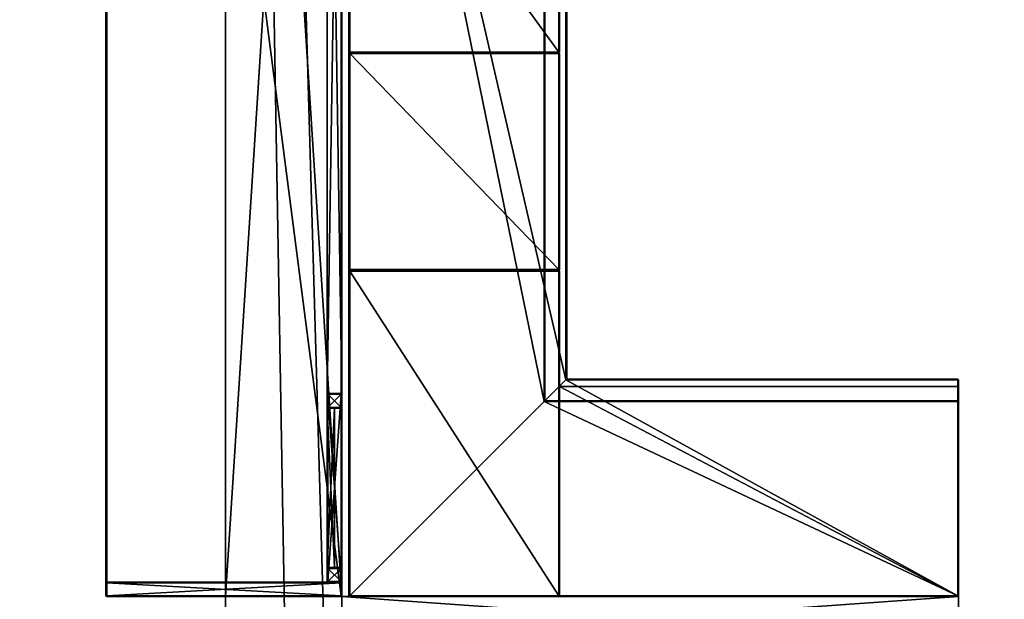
# Model space of a CAD drawing. Header units: inches. Extents: x -706 to 746, y -844 to 519.
# Tile 135 of 256: x -261 to -155, y 10 to 73. Entities that reach past the tile are written whole.
import ezdxf

# ---------------------------------------------------------------- set-up
doc = ezdxf.new("R2010")
doc.units = ezdxf.units.IN
doc.header["$MEASUREMENT"] = 0
for name, color, linetype, true_color in [('00_ground', 73, 'Continuous', 0x8fe057), ('01_walls', 252, 'Continuous', 0x8a8a8a), ('02_ceilings', 251, 'Continuous', 0x565656), ('03_woodwork', 34, 'Continuous', 0xb1581a), ('04_glass', 151, 'Continuous', 0x9ab9e5), ('05_detail', 54, 'Continuous', 0xb1941a)]:
    doc.layers.add(name, color=color, linetype=linetype, true_color=true_color)

msp = doc.modelspace()

# ---------------------------------------------------------------- meshes
at = {"layer": '00_ground', "color": 251, "true_color": 0x565656}
mesh = msp.add_polyface(dxfattribs=at)
corners = [(745.8, -489.5, -11.8), (745.8, -489.5, 0.01), (745.8, 519.42, -11.8), (745.8, 519.42, 0.01), (-706.16, 519.42, -11.8), (-706.16, 519.42, 0.01), (-706.16, -491.35, -11.8), (-706.16, -491.35, 0.01), (-59.09, -491.35, -11.8), (-59.09, -491.35, 0.01), (-77.41, -295.91, -11.8), (-77.41, -295.91, 0.01), (-239.06, -295.91, -11.8), (-239.06, -295.91, 0.01), (-239.06, -54.67, -11.8), (-239.06, -54.67, 0.01), (214.88, -54.67, -11.8), (214.88, -54.67, 0.01), (214.88, -295.91, -11.8), (214.88, -295.91, 0.01), (187.32, -295.91, -11.8), (187.32, -295.91, 0.01), (187.32, -489.5, -11.8), (187.32, -489.5, 0.01)]
mesh.append_faces([[corners[k] for k in face] for face in [(22, 18, 0, 22), (0, 18, 2, 0), (6, 12, 8, 6), (1, 19, 23, 1), (9, 13, 7, 9), (7, 13, 5, 7)]], dxfattribs={"vtx0": -1, "vtx1": -1, "vtx3": -1, "color": 251})
mesh.append_faces([[corners[k] for k in face] for face in [(16, 4, 2, 16), (4, 14, 12, 4), (15, 3, 5, 15), (3, 17, 19, 3)]], dxfattribs={"vtx0": -1, "vtx2": -1, "vtx3": -1, "color": 251})
mesh.append_faces([[corners[k] for k in face] for face in [(0, 3, 1, 0), (2, 5, 3, 2), (4, 7, 5, 4), (6, 9, 7, 6), (8, 11, 9, 8), (10, 13, 11, 10), (12, 15, 13, 12), (14, 17, 15, 14), (16, 19, 17, 16), (18, 21, 19, 18), (20, 23, 21, 20), (22, 1, 23, 22), (8, 12, 10, 8), (23, 19, 21, 23)]], dxfattribs={"vtx0": -1, "vtx3": -1, "color": 251})
mesh.append_faces([[corners[k] for k in face] for face in [(16, 14, 4, 16), (18, 16, 2, 18), (6, 4, 12, 6), (15, 17, 3, 15), (13, 15, 5, 13), (1, 3, 19, 1)]], dxfattribs={"vtx1": -1, "vtx2": -1, "vtx3": -1, "color": 251})
mesh.append_faces([[corners[k] for k in face] for face in [(0, 2, 3, 0), (2, 4, 5, 2), (4, 6, 7, 4), (6, 8, 9, 6), (8, 10, 11, 8), (10, 12, 13, 10), (12, 14, 15, 12), (14, 16, 17, 14), (16, 18, 19, 16), (18, 20, 21, 18), (20, 22, 23, 20), (22, 0, 1, 22), (22, 20, 18, 22), (9, 11, 13, 9)]], dxfattribs={"vtx2": -1, "vtx3": -1, "color": 251})
at = {"layer": '01_walls', "color": 251, "true_color": 0x565656}
mesh = msp.add_polyface(dxfattribs=at)
corners = [(-226.46, -60.97, 82.69), (-226.46, -60.97, 0.01), (-226.46, 376.41, 0.01), (-226.46, 376.41, 118.12), (-226.46, -349.45, 118.12), (-226.46, -349.45, 0.01), (-226.46, -140.34, 0.01), (-226.46, -140.34, 82.69), (-226.46, 206.85, 65.37), (-226.46, 206.85, 43.32), (-226.46, 10, 43.32), (-226.46, 10, 65.37), (-239.06, -60.97, 82.69), (-239.06, -60.97, 0.01), (-239.06, 376.41, 0.01), (-239.06, 376.41, 118.12), (-239.06, -349.45, 118.12), (-239.06, -349.45, 0.01), (-239.06, -140.34, 0.01), (-239.06, -140.34, 82.69), (-239.06, 206.85, 43.32), (-239.06, 206.85, 65.37), (-239.06, 10, 43.32), (-239.06, 10, 65.37), (-226.46, 376.41, 0.01), (-226.46, -349.45, 0.01), (-239.06, 376.41, 0.01), (-226.46, 376.41, 118.12)]
mesh.append_faces([[corners[k] for k in face] for face in [(3, 0, 8, 3), (21, 12, 15, 21)]], dxfattribs={"vtx0": -1, "vtx1": -1, "vtx2": -1, "vtx3": -1, "color": 251})
mesh.append_faces([[corners[k] for k in face] for face in [(2, 9, 1, 2), (1, 10, 0, 1), (5, 7, 4, 5), (13, 22, 14, 13), (14, 20, 15, 14)]], dxfattribs={"vtx0": -1, "vtx1": -1, "vtx3": -1, "color": 251})
mesh.append_faces([[corners[k] for k in face] for face in [(7, 3, 4, 7), (3, 8, 9, 3), (1, 9, 10, 1), (12, 16, 15, 12), (12, 23, 22, 12), (14, 22, 20, 14)]], dxfattribs={"vtx0": -1, "vtx2": -1, "vtx3": -1, "color": 251})
mesh.append_faces([[corners[k] for k in face] for face in [(1, 12, 13, 1), (1, 14, 2, 1), (14, 3, 2, 14), (15, 4, 3, 15), (16, 5, 4, 16), (18, 5, 17, 18), (7, 18, 19, 7), (0, 19, 12, 0), (20, 8, 21, 20), (22, 9, 20, 22), (23, 10, 22, 23), (21, 11, 23, 21), (17, 19, 18, 17)]], dxfattribs={"vtx0": -1, "vtx3": -1, "color": 251})
mesh.append_faces([[corners[k] for k in face] for face in [(7, 0, 3, 7), (11, 8, 0, 11), (10, 11, 0, 10), (2, 3, 9, 2), (12, 19, 16, 12), (21, 23, 12, 21), (20, 21, 15, 20), (17, 16, 19, 17), (13, 12, 22, 13)]], dxfattribs={"vtx1": -1, "vtx2": -1, "vtx3": -1, "color": 251})
mesh.append_faces([[corners[k] for k in face] for face in [(6, 7, 5, 6)]], dxfattribs={"vtx1": -1, "vtx3": -1, "color": 251})
mesh.append_faces([[corners[k] for k in face] for face in [(1, 0, 12, 1), (1, 13, 14, 1), (14, 15, 3, 14), (15, 16, 4, 15), (16, 17, 5, 16), (18, 6, 5, 18), (7, 6, 18, 7), (0, 7, 19, 0), (20, 9, 8, 20), (22, 10, 9, 22), (23, 11, 10, 23), (21, 8, 11, 21)]], dxfattribs={"vtx2": -1, "vtx3": -1, "color": 251})
mesh = msp.add_polyface(dxfattribs=at)
corners = [(-159.53, 10, 7.89), (-226.46, 10, 7.89), (-226.46, 10, 102.38), (-159.53, 10, 102.38), (-159.53, 5.27, 7.89), (-226.46, 5.27, 7.89), (-226.46, 5.27, 102.38), (-159.53, 5.27, 102.38)]
mesh.append_faces([[corners[k] for k in face] for face in [(0, 2, 3, 0), (4, 6, 5, 4), (4, 1, 0, 4), (5, 2, 1, 5), (6, 3, 2, 6), (7, 0, 3, 7)]], dxfattribs={"vtx0": -1, "vtx3": -1, "color": 251})
mesh.append_faces([[corners[k] for k in face] for face in [(0, 1, 2, 0), (4, 7, 6, 4), (4, 5, 1, 4), (5, 6, 2, 5), (6, 7, 3, 6), (7, 4, 0, 7)]], dxfattribs={"vtx2": -1, "vtx3": -1, "color": 251})
at = {"layer": '02_ceilings'}
mesh = msp.add_polyface(dxfattribs=at)
corners = [(202.28, 376.41, 0.01), (202.28, 376.41, 7.89), (-226.46, 376.41, 0.01), (-226.46, 376.41, 7.89), (-226.46, -60.97, 0.01), (-226.46, -60.97, 7.89), (-239.06, -60.97, 0.01), (-239.06, -60.97, 7.89), (-239.06, -140.34, 0.01), (-239.06, -140.34, 7.89), (-226.46, -140.34, 0.01), (-226.46, -140.34, 7.89), (-226.46, -349.45, 0.01), (-226.46, -349.45, 7.89), (202.28, -349.45, 0.01), (202.28, -349.45, 7.89), (202.28, -59.39, 0.01), (202.28, -59.39, 7.89), (-62.29, -59.39, 0.01), (-62.29, -59.39, 7.89), (-62.29, 63.56, 0.01), (-62.29, 63.56, 7.89), (118.03, 63.56, 0.01), (118.03, 63.56, 7.89), (118.03, 71.44, 0.01), (118.03, 71.44, 7.89), (202.28, 71.44, 0.01), (202.28, 71.44, 7.89), (-60.59, -67.27, 0.01), (-60.59, -67.27, 7.89), (89.01, -67.27, 0.01), (89.01, -67.27, 7.89), (89.01, -102.83, 0.01), (89.01, -102.83, 7.89), (-60.59, -102.83, 0.01), (-60.59, -102.83, 7.89), (-239.06, 376.41, 0.01), (-239.06, -349.45, 0.01), (-239.06, 376.41, 7.89)]
mesh.append_faces([[corners[k] for k in face] for face in [(2, 24, 20, 2), (30, 4, 16, 30), (14, 10, 32, 14), (21, 25, 3, 21), (17, 5, 31, 17), (15, 33, 11, 15)]], dxfattribs={"vtx0": -1, "vtx1": -1, "vtx2": -1, "vtx3": -1})
mesh.append_faces([[corners[k] for k in face] for face in [(14, 32, 16, 14)]], dxfattribs={"vtx0": -1, "vtx1": -1, "vtx3": -1})
mesh.append_faces([[corners[k] for k in face] for face in [(2, 26, 24, 2), (2, 20, 18, 2), (4, 18, 16, 4), (6, 28, 34, 6), (10, 34, 32, 10), (25, 1, 3, 25), (19, 3, 5, 19), (29, 5, 7, 29), (17, 31, 33, 17), (35, 7, 9, 35), (33, 9, 11, 33)]], dxfattribs={"vtx0": -1, "vtx2": -1, "vtx3": -1})
mesh.append_faces([[corners[k] for k in face] for face in [(0, 3, 1, 0), (2, 5, 3, 2), (4, 7, 5, 4), (6, 9, 7, 6), (8, 11, 9, 8), (10, 13, 11, 10), (12, 15, 13, 12), (14, 17, 15, 14), (16, 19, 17, 16), (18, 21, 19, 18), (20, 23, 21, 20), (22, 25, 23, 22), (24, 27, 25, 24), (26, 1, 27, 26), (28, 31, 29, 28), (30, 33, 31, 30), (32, 35, 33, 32), (34, 29, 35, 34), (15, 11, 13, 15)]], dxfattribs={"vtx0": -1, "vtx3": -1})
mesh.append_faces([[corners[k] for k in face] for face in [(4, 2, 18, 4), (30, 28, 4, 30), (6, 4, 28, 6), (32, 30, 16, 32), (8, 6, 34, 8), (10, 8, 34, 10), (19, 21, 3, 19), (17, 19, 5, 17), (29, 31, 5, 29), (35, 29, 7, 35), (33, 35, 9, 33), (15, 17, 33, 15)]], dxfattribs={"vtx1": -1, "vtx2": -1, "vtx3": -1})
mesh.append_faces([[corners[k] for k in face] for face in [(12, 10, 14, 12)]], dxfattribs={"vtx1": -1, "vtx3": -1})
mesh.append_faces([[corners[k] for k in face] for face in [(0, 2, 3, 0), (2, 4, 5, 2), (4, 6, 7, 4), (6, 8, 9, 6), (8, 10, 11, 8), (10, 12, 13, 10), (12, 14, 15, 12), (14, 16, 17, 14), (16, 18, 19, 16), (18, 20, 21, 18), (20, 22, 23, 20), (22, 24, 25, 22), (24, 26, 27, 24), (26, 0, 1, 26), (28, 30, 31, 28), (30, 32, 33, 30), (32, 34, 35, 32), (34, 28, 29, 34), (2, 0, 26, 2), (24, 22, 20, 24), (25, 27, 1, 25), (21, 23, 25, 21)]], dxfattribs={"vtx2": -1, "vtx3": -1})
mesh = msp.add_polyface(dxfattribs=at)
corners = [(202.28, -336.86, 102.38), (202.28, -336.86, 110.25), (202.28, -59.39, 102.38), (202.28, -59.39, 110.25), (-62.29, -59.39, 102.38), (-62.29, -59.39, 110.25), (-62.29, 63.56, 102.38), (-62.29, 63.56, 110.25), (118.03, 63.56, 102.38), (118.03, 63.56, 110.25), (118.03, 71.44, 102.38), (118.03, 71.44, 110.25), (202.28, 71.44, 102.38), (202.28, 71.44, 110.25), (202.28, 363.81, 102.38), (202.28, 363.81, 110.25), (-226.46, 363.81, 102.38), (-226.46, 363.81, 110.25), (-226.46, -336.86, 102.38), (-226.46, -336.86, 110.25), (116.2, 326.97, 102.38), (116.2, 326.97, 110.25), (116.2, 287.6, 102.38), (116.2, 287.6, 110.25), (76.83, 287.6, 102.38), (76.83, 287.6, 110.25), (76.83, 326.97, 102.38), (76.83, 326.97, 110.25), (61.36, 326.97, 102.38), (61.36, 326.97, 110.25), (61.36, 287.6, 102.38), (61.36, 287.6, 110.25), (21.99, 287.6, 102.38), (21.99, 287.6, 110.25), (21.99, 326.97, 102.38), (21.99, 326.97, 110.25)]
mesh.append_faces([[corners[k] for k in face] for face in [(20, 28, 14, 20), (32, 24, 10, 32), (16, 32, 10, 16), (16, 10, 6, 16), (35, 27, 17, 35), (13, 23, 31, 13), (11, 33, 17, 11), (7, 11, 17, 7)]], dxfattribs={"vtx0": -1, "vtx1": -1, "vtx2": -1, "vtx3": -1})
mesh.append_faces([[corners[k] for k in face] for face in [(18, 4, 0, 18), (1, 5, 19, 1), (19, 5, 17, 19)]], dxfattribs={"vtx0": -1, "vtx1": -1, "vtx3": -1})
mesh.append_faces([[corners[k] for k in face] for face in [(28, 16, 14, 28), (16, 34, 32, 16), (30, 26, 24, 30), (22, 14, 12, 22), (24, 12, 10, 24), (16, 6, 4, 16), (27, 15, 17, 27), (15, 21, 23, 15), (25, 29, 31, 25), (11, 31, 33, 11)]], dxfattribs={"vtx0": -1, "vtx2": -1, "vtx3": -1})
mesh.append_faces([[corners[k] for k in face] for face in [(0, 3, 1, 0), (2, 5, 3, 2), (4, 7, 5, 4), (6, 9, 7, 6), (8, 11, 9, 8), (10, 13, 11, 10), (12, 15, 13, 12), (14, 17, 15, 14), (16, 19, 17, 16), (18, 1, 19, 18), (20, 23, 21, 20), (22, 25, 23, 22), (24, 27, 25, 24), (26, 21, 27, 26), (28, 31, 29, 28), (30, 33, 31, 30), (32, 35, 33, 32), (34, 29, 35, 34), (0, 4, 2, 0)]], dxfattribs={"vtx0": -1, "vtx3": -1})
mesh.append_faces([[corners[k] for k in face] for face in [(28, 34, 16, 28), (30, 28, 26, 30), (22, 20, 14, 22), (24, 22, 12, 24), (18, 16, 4, 18), (27, 21, 15, 27), (25, 27, 29, 25), (33, 35, 17, 33), (13, 15, 23, 13), (11, 13, 31, 11), (5, 7, 17, 5)]], dxfattribs={"vtx1": -1, "vtx2": -1, "vtx3": -1})
mesh.append_faces([[corners[k] for k in face] for face in [(0, 2, 3, 0), (2, 4, 5, 2), (4, 6, 7, 4), (6, 8, 9, 6), (8, 10, 11, 8), (10, 12, 13, 10), (12, 14, 15, 12), (14, 16, 17, 14), (16, 18, 19, 16), (18, 0, 1, 18), (20, 22, 23, 20), (22, 24, 25, 22), (24, 26, 27, 24), (26, 20, 21, 26), (28, 30, 31, 28), (30, 32, 33, 30), (32, 34, 35, 32), (34, 28, 29, 34), (10, 8, 6, 10), (7, 9, 11, 7), (1, 3, 5, 1)]], dxfattribs={"vtx2": -1, "vtx3": -1})
at = {"layer": '03_woodwork', "color": 251, "true_color": 0x565656}
mesh = msp.add_polyface(dxfattribs=at)
corners = [(-226.54, 10, 63.87), (-226.46, 10.08, 65.29), (-226.54, 206.77, 63.79), (-226.46, 206.77, 65.29), (-251.97, 206.77, 63.79), (-251.97, 206.85, 65.29), (-251.97, 10, 63.87), (-251.97, 10.08, 65.37), (-226.54, 10.08, 63.79), (-226.46, 10.08, 63.87), (-226.54, 10.08, 65.37), (-226.54, 10, 65.29), (-226.54, 206.85, 63.87), (-226.46, 206.77, 63.87), (-226.54, 206.85, 65.29), (-226.54, 206.77, 65.37), (-252.05, 206.77, 63.87), (-251.97, 206.85, 63.87), (-252.05, 206.77, 65.29), (-251.97, 206.77, 65.37), (-252.05, 10.08, 63.87), (-251.97, 10.08, 63.79), (-252.05, 10.08, 65.29), (-251.97, 10, 65.29)]
mesh.append_faces([[corners[k] for k in face] for face in [(3, 1, 9, 3), (9, 13, 3, 9), (5, 14, 12, 5), (12, 17, 5, 12), (22, 18, 16, 22), (16, 20, 22, 16), (11, 23, 6, 11), (6, 0, 11, 6), (4, 2, 8, 4), (8, 21, 4, 8), (19, 7, 10, 19), (10, 15, 19, 10), (9, 8, 2, 9), (2, 13, 9, 2), (13, 12, 14, 13), (14, 3, 13, 14), (3, 15, 10, 3), (10, 1, 3, 10), (1, 11, 0, 1), (0, 9, 1, 0), (12, 2, 4, 12), (4, 17, 12, 4), (17, 16, 18, 17), (18, 5, 17, 18), (5, 19, 15, 5), (15, 14, 5, 15), (16, 4, 21, 16), (21, 20, 16, 21), (20, 6, 23, 20), (23, 22, 20, 23), (22, 7, 19, 22), (19, 18, 22, 19), (6, 21, 8, 6), (8, 0, 6, 8), (11, 10, 7, 11), (7, 23, 11, 7)]], dxfattribs={"vtx2": -1, "vtx3": -1, "color": 251})
mesh.append_faces([[corners[k] for k in face] for face in [(0, 8, 9, 0), (1, 10, 11, 1), (2, 12, 13, 2), (3, 14, 15, 3), (4, 16, 17, 4), (5, 18, 19, 5), (6, 20, 21, 6), (7, 22, 23, 7)]], dxfattribs={"vtx3": -1, "color": 251})
mesh = msp.add_polyface(dxfattribs=at)
corners = [(-226.54, 10, 43.4), (-226.46, 10.08, 44.82), (-226.54, 206.77, 43.32), (-226.46, 206.77, 44.82), (-251.97, 206.77, 43.32), (-251.97, 206.85, 44.82), (-251.97, 10, 43.4), (-251.97, 10.08, 44.89), (-226.54, 10.08, 43.32), (-226.46, 10.08, 43.4), (-226.54, 10.08, 44.89), (-226.54, 10, 44.82), (-226.54, 206.85, 43.4), (-226.46, 206.77, 43.4), (-226.54, 206.85, 44.82), (-226.54, 206.77, 44.89), (-252.05, 206.77, 43.4), (-251.97, 206.85, 43.4), (-252.05, 206.77, 44.82), (-251.97, 206.77, 44.89), (-252.05, 10.08, 43.4), (-251.97, 10.08, 43.32), (-252.05, 10.08, 44.82), (-251.97, 10, 44.82)]
mesh.append_faces([[corners[k] for k in face] for face in [(3, 1, 9, 3), (9, 13, 3, 9), (5, 14, 12, 5), (12, 17, 5, 12), (22, 18, 16, 22), (16, 20, 22, 16), (11, 23, 6, 11), (6, 0, 11, 6), (4, 2, 8, 4), (8, 21, 4, 8), (19, 7, 10, 19), (10, 15, 19, 10), (9, 8, 2, 9), (2, 13, 9, 2), (13, 12, 14, 13), (14, 3, 13, 14), (3, 15, 10, 3), (10, 1, 3, 10), (1, 11, 0, 1), (0, 9, 1, 0), (12, 2, 4, 12), (4, 17, 12, 4), (17, 16, 18, 17), (18, 5, 17, 18), (5, 19, 15, 5), (15, 14, 5, 15), (16, 4, 21, 16), (21, 20, 16, 21), (20, 6, 23, 20), (23, 22, 20, 23), (22, 7, 19, 22), (19, 18, 22, 19), (6, 21, 8, 6), (8, 0, 6, 8), (11, 10, 7, 11), (7, 23, 11, 7)]], dxfattribs={"vtx2": -1, "vtx3": -1, "color": 251})
mesh.append_faces([[corners[k] for k in face] for face in [(0, 8, 9, 0), (1, 10, 11, 1), (2, 12, 13, 2), (3, 14, 15, 3), (4, 16, 17, 4), (5, 18, 19, 5), (6, 20, 21, 6), (7, 22, 23, 7)]], dxfattribs={"vtx3": -1, "color": 251})
mesh = msp.add_polyface(dxfattribs=at)
corners = [(-228.04, 31.97, 46.55), (-227.96, 30.55, 46.47), (-227.96, 30.47, 62.14), (-228.04, 31.97, 62.14), (-226.54, 32.05, 46.55), (-226.54, 30.55, 46.47), (-226.54, 30.47, 62.14), (-226.54, 31.97, 62.22), (-227.96, 32.05, 46.55), (-227.96, 31.97, 46.47), (-227.96, 30.47, 46.55), (-228.04, 30.55, 46.55), (-227.96, 30.55, 62.22), (-228.04, 30.55, 62.14), (-227.96, 31.97, 62.22), (-227.96, 32.05, 62.14), (-226.46, 31.97, 46.55), (-226.54, 31.97, 46.47), (-226.46, 30.55, 46.55), (-226.54, 30.47, 46.55), (-226.46, 30.55, 62.14), (-226.54, 30.55, 62.22), (-226.46, 31.97, 62.14), (-226.54, 32.05, 62.14)]
mesh.append_faces([[corners[k] for k in face] for face in [(13, 3, 0, 13), (0, 11, 13, 0), (20, 18, 16, 20), (16, 22, 20, 16), (1, 9, 17, 1), (17, 5, 1, 17), (2, 10, 19, 2), (19, 6, 2, 19), (14, 12, 21, 14), (21, 7, 14, 21), (8, 15, 23, 8), (23, 4, 8, 23), (0, 9, 1, 0), (1, 11, 0, 1), (11, 10, 2, 11), (2, 13, 11, 2), (13, 12, 14, 13), (14, 3, 13, 14), (3, 15, 8, 3), (8, 0, 3, 8), (16, 4, 23, 16), (23, 22, 16, 23), (22, 7, 21, 22), (21, 20, 22, 21), (20, 6, 19, 20), (19, 18, 20, 19), (18, 5, 17, 18), (17, 16, 18, 17), (5, 19, 10, 5), (10, 1, 5, 10), (9, 8, 4, 9), (4, 17, 9, 4), (6, 21, 12, 6), (12, 2, 6, 12), (7, 23, 15, 7), (15, 14, 7, 15)]], dxfattribs={"vtx2": -1, "vtx3": -1, "color": 251})
mesh.append_faces([[corners[k] for k in face] for face in [(0, 8, 9, 0), (1, 10, 11, 1), (2, 12, 13, 2), (3, 14, 15, 3), (4, 16, 17, 4), (5, 18, 19, 5), (6, 20, 21, 6), (7, 22, 23, 7)]], dxfattribs={"vtx3": -1, "color": 251})
mesh = msp.add_polyface(dxfattribs=at)
corners = [(-226.46, 11.65, 62.3), (-226.54, 31.97, 62.22), (-226.54, 32.05, 63.71), (-226.46, 11.65, 63.71), (-227.96, 11.57, 62.3), (-227.96, 31.97, 62.22), (-227.96, 32.05, 63.71), (-227.96, 11.65, 63.79), (-226.54, 11.57, 62.3), (-226.54, 11.65, 62.22), (-226.54, 32.05, 62.3), (-226.46, 31.97, 62.3), (-226.54, 31.97, 63.79), (-226.46, 31.97, 63.71), (-226.54, 11.65, 63.79), (-226.54, 11.57, 63.71), (-228.04, 11.65, 62.3), (-227.96, 11.65, 62.22), (-228.04, 31.97, 62.3), (-227.96, 32.05, 62.3), (-228.04, 31.97, 63.71), (-227.96, 31.97, 63.79), (-228.04, 11.65, 63.71), (-227.96, 11.57, 63.71)]
mesh.append_faces([[corners[k] for k in face] for face in [(13, 3, 0, 13), (0, 11, 13, 0), (20, 18, 16, 20), (16, 22, 20, 16), (1, 9, 17, 1), (17, 5, 1, 17), (2, 10, 19, 2), (19, 6, 2, 19), (14, 12, 21, 14), (21, 7, 14, 21), (8, 15, 23, 8), (23, 4, 8, 23), (0, 9, 1, 0), (1, 11, 0, 1), (11, 10, 2, 11), (2, 13, 11, 2), (13, 12, 14, 13), (14, 3, 13, 14), (3, 15, 8, 3), (8, 0, 3, 8), (16, 4, 23, 16), (23, 22, 16, 23), (22, 7, 21, 22), (21, 20, 22, 21), (20, 6, 19, 20), (19, 18, 20, 19), (18, 5, 17, 18), (17, 16, 18, 17), (5, 19, 10, 5), (10, 1, 5, 10), (9, 8, 4, 9), (4, 17, 9, 4), (6, 21, 12, 6), (12, 2, 6, 12), (7, 23, 15, 7), (15, 14, 7, 15)]], dxfattribs={"vtx2": -1, "vtx3": -1, "color": 251})
mesh.append_faces([[corners[k] for k in face] for face in [(0, 8, 9, 0), (1, 10, 11, 1), (2, 12, 13, 2), (3, 14, 15, 3), (4, 16, 17, 4), (5, 18, 19, 5), (6, 20, 21, 6), (7, 22, 23, 7)]], dxfattribs={"vtx3": -1, "color": 251})
mesh = msp.add_polyface(dxfattribs=at)
corners = [(-226.46, 11.65, 44.97), (-226.54, 31.97, 44.89), (-226.54, 32.05, 46.39), (-226.46, 11.65, 46.39), (-227.96, 11.57, 44.97), (-227.96, 31.97, 44.89), (-227.96, 32.05, 46.39), (-227.96, 11.65, 46.47), (-226.54, 11.57, 44.97), (-226.54, 11.65, 44.89), (-226.54, 32.05, 44.97), (-226.46, 31.97, 44.97), (-226.54, 31.97, 46.47), (-226.46, 31.97, 46.39), (-226.54, 11.65, 46.47), (-226.54, 11.57, 46.39), (-228.04, 11.65, 44.97), (-227.96, 11.65, 44.89), (-228.04, 31.97, 44.97), (-227.96, 32.05, 44.97), (-228.04, 31.97, 46.39), (-227.96, 31.97, 46.47), (-228.04, 11.65, 46.39), (-227.96, 11.57, 46.39)]
mesh.append_faces([[corners[k] for k in face] for face in [(13, 3, 0, 13), (0, 11, 13, 0), (20, 18, 16, 20), (16, 22, 20, 16), (1, 9, 17, 1), (17, 5, 1, 17), (2, 10, 19, 2), (19, 6, 2, 19), (14, 12, 21, 14), (21, 7, 14, 21), (8, 15, 23, 8), (23, 4, 8, 23), (0, 9, 1, 0), (1, 11, 0, 1), (11, 10, 2, 11), (2, 13, 11, 2), (13, 12, 14, 13), (14, 3, 13, 14), (3, 15, 8, 3), (8, 0, 3, 8), (16, 4, 23, 16), (23, 22, 16, 23), (22, 7, 21, 22), (21, 20, 22, 21), (20, 6, 19, 20), (19, 18, 20, 19), (18, 5, 17, 18), (17, 16, 18, 17), (5, 19, 10, 5), (10, 1, 5, 10), (9, 8, 4, 9), (4, 17, 9, 4), (6, 21, 12, 6), (12, 2, 6, 12), (7, 23, 15, 7), (15, 14, 7, 15)]], dxfattribs={"vtx2": -1, "vtx3": -1, "color": 251})
mesh.append_faces([[corners[k] for k in face] for face in [(0, 8, 9, 0), (1, 10, 11, 1), (2, 12, 13, 2), (3, 14, 15, 3), (4, 16, 17, 4), (5, 18, 19, 5), (6, 20, 21, 6), (7, 22, 23, 7)]], dxfattribs={"vtx3": -1, "color": 251})
mesh = msp.add_polyface(dxfattribs=at)
corners = [(-228.04, 13.07, 46.55), (-227.96, 11.65, 46.47), (-227.96, 11.57, 62.14), (-228.04, 13.07, 62.14), (-226.54, 13.15, 46.55), (-226.54, 11.65, 46.47), (-226.54, 11.57, 62.14), (-226.54, 13.07, 62.22), (-227.96, 13.15, 46.55), (-227.96, 13.07, 46.47), (-227.96, 11.57, 46.55), (-228.04, 11.65, 46.55), (-227.96, 11.65, 62.22), (-228.04, 11.65, 62.14), (-227.96, 13.07, 62.22), (-227.96, 13.15, 62.14), (-226.46, 13.07, 46.55), (-226.54, 13.07, 46.47), (-226.46, 11.65, 46.55), (-226.54, 11.57, 46.55), (-226.46, 11.65, 62.14), (-226.54, 11.65, 62.22), (-226.46, 13.07, 62.14), (-226.54, 13.15, 62.14)]
mesh.append_faces([[corners[k] for k in face] for face in [(13, 3, 0, 13), (0, 11, 13, 0), (20, 18, 16, 20), (16, 22, 20, 16), (1, 9, 17, 1), (17, 5, 1, 17), (2, 10, 19, 2), (19, 6, 2, 19), (14, 12, 21, 14), (21, 7, 14, 21), (8, 15, 23, 8), (23, 4, 8, 23), (0, 9, 1, 0), (1, 11, 0, 1), (11, 10, 2, 11), (2, 13, 11, 2), (13, 12, 14, 13), (14, 3, 13, 14), (3, 15, 8, 3), (8, 0, 3, 8), (16, 4, 23, 16), (23, 22, 16, 23), (22, 7, 21, 22), (21, 20, 22, 21), (20, 6, 19, 20), (19, 18, 20, 19), (18, 5, 17, 18), (17, 16, 18, 17), (5, 19, 10, 5), (10, 1, 5, 10), (9, 8, 4, 9), (4, 17, 9, 4), (6, 21, 12, 6), (12, 2, 6, 12), (7, 23, 15, 7), (15, 14, 7, 15)]], dxfattribs={"vtx2": -1, "vtx3": -1, "color": 251})
mesh.append_faces([[corners[k] for k in face] for face in [(0, 8, 9, 0), (1, 10, 11, 1), (2, 12, 13, 2), (3, 14, 15, 3), (4, 16, 17, 4), (5, 18, 19, 5), (6, 20, 21, 6), (7, 22, 23, 7)]], dxfattribs={"vtx3": -1, "color": 251})
mesh = msp.add_polyface(dxfattribs=at)
corners = [(-226.54, 11.57, 44.97), (-251.97, 11.49, 44.89), (-252.05, 11.49, 63.71), (-226.54, 11.57, 63.71), (-226.46, 10.08, 44.97), (-251.97, 10.08, 44.89), (-252.05, 10.08, 63.71), (-226.54, 10.08, 63.79), (-226.46, 11.49, 44.97), (-226.54, 11.49, 44.89), (-252.05, 11.49, 44.97), (-251.97, 11.57, 44.97), (-251.97, 11.49, 63.79), (-251.97, 11.57, 63.71), (-226.54, 11.49, 63.79), (-226.46, 11.49, 63.71), (-226.54, 10, 44.97), (-226.54, 10.08, 44.89), (-251.97, 10, 44.97), (-252.05, 10.08, 44.97), (-251.97, 10, 63.71), (-251.97, 10.08, 63.79), (-226.54, 10, 63.71), (-226.46, 10.08, 63.71)]
mesh.append_faces([[corners[k] for k in face] for face in [(13, 3, 0, 13), (0, 11, 13, 0), (20, 18, 16, 20), (16, 22, 20, 16), (1, 9, 17, 1), (17, 5, 1, 17), (2, 10, 19, 2), (19, 6, 2, 19), (14, 12, 21, 14), (21, 7, 14, 21), (8, 15, 23, 8), (23, 4, 8, 23), (0, 9, 1, 0), (1, 11, 0, 1), (11, 10, 2, 11), (2, 13, 11, 2), (13, 12, 14, 13), (14, 3, 13, 14), (3, 15, 8, 3), (8, 0, 3, 8), (16, 4, 23, 16), (23, 22, 16, 23), (22, 7, 21, 22), (21, 20, 22, 21), (20, 6, 19, 20), (19, 18, 20, 19), (18, 5, 17, 18), (17, 16, 18, 17), (5, 19, 10, 5), (10, 1, 5, 10), (9, 8, 4, 9), (4, 17, 9, 4), (6, 21, 12, 6), (12, 2, 6, 12), (7, 23, 15, 7), (15, 14, 7, 15)]], dxfattribs={"vtx2": -1, "vtx3": -1, "color": 251})
mesh.append_faces([[corners[k] for k in face] for face in [(0, 8, 9, 0), (1, 10, 11, 1), (2, 12, 13, 2), (3, 14, 15, 3), (4, 16, 17, 4), (5, 18, 19, 5), (6, 20, 21, 6), (7, 22, 23, 7)]], dxfattribs={"vtx3": -1, "color": 251})
at = {"layer": '04_glass', "color": 251, "true_color": 0x565656}
mesh = msp.add_polyface(dxfattribs=at)
corners = [(-226.46, 32.05, 44.89), (-226.46, 134.41, 44.89), (-226.46, 134.41, 63.79), (-226.46, 32.05, 63.79), (-228.04, 32.05, 44.89), (-228.04, 134.41, 44.89), (-228.04, 134.41, 63.79), (-228.04, 32.05, 63.79)]
mesh.append_faces([[corners[k] for k in face] for face in [(0, 2, 3, 0), (4, 6, 5, 4), (4, 1, 0, 4), (5, 2, 1, 5), (6, 3, 2, 6), (7, 0, 3, 7)]], dxfattribs={"vtx0": -1, "vtx3": -1, "color": 251})
mesh.append_faces([[corners[k] for k in face] for face in [(0, 1, 2, 0), (4, 7, 6, 4), (4, 5, 1, 4), (5, 6, 2, 5), (6, 7, 3, 6), (7, 4, 0, 7)]], dxfattribs={"vtx2": -1, "vtx3": -1, "color": 251})
mesh = msp.add_polyface(dxfattribs=at)
corners = [(-228.04, 30.45, 46.47), (-228.04, 13.16, 46.47), (-228.04, 13.16, 62.22), (-228.04, 30.45, 62.22), (-227.25, 30.45, 46.47), (-227.25, 13.16, 46.47), (-227.25, 13.16, 62.22), (-227.25, 30.45, 62.22)]
mesh.append_faces([[corners[k] for k in face] for face in [(0, 2, 3, 0), (4, 6, 5, 4), (4, 1, 0, 4), (5, 2, 1, 5), (6, 3, 2, 6), (7, 0, 3, 7)]], dxfattribs={"vtx0": -1, "vtx3": -1, "color": 251})
mesh.append_faces([[corners[k] for k in face] for face in [(0, 1, 2, 0), (4, 7, 6, 4), (4, 5, 1, 4), (5, 6, 2, 5), (6, 7, 3, 6), (7, 4, 0, 7)]], dxfattribs={"vtx2": -1, "vtx3": -1, "color": 251})
at = {"layer": '05_detail', "color": 251, "true_color": 0x565656}
mesh = msp.add_polyface(dxfattribs=at)
corners = [(-159.53, 135.12, 42.22), (-159.61, 135.19, 43.63), (-225.6, 135.12, 42.14), (-225.6, 135.19, 43.63), (-225.6, 10.08, 42.14), (-225.68, 10.08, 43.63), (-159.61, 10.08, 42.14), (-159.61, 10, 43.63), (-159.61, 33.54, 42.14), (-159.53, 33.54, 43.63), (-202.13, 33.54, 42.14), (-201.97, 33.62, 43.63), (-202.13, 99.84, 42.14), (-202.05, 99.68, 43.63), (-159.53, 99.84, 42.22), (-159.61, 99.84, 43.71), (-159.61, 135.12, 42.14), (-159.61, 135.19, 42.22), (-159.61, 135.12, 43.71), (-159.53, 135.12, 43.63), (-225.68, 135.12, 42.22), (-225.6, 135.19, 42.22), (-225.68, 135.12, 43.63), (-225.6, 135.12, 43.71), (-225.6, 10, 42.22), (-225.68, 10.08, 42.22), (-225.6, 10, 43.63), (-225.6, 10.08, 43.71), (-159.53, 10.08, 42.22), (-159.61, 10, 42.22), (-159.53, 10.08, 43.63), (-159.61, 10.08, 43.71), (-159.61, 33.62, 42.22), (-159.53, 33.54, 42.22), (-159.61, 33.62, 43.63), (-159.61, 33.54, 43.71), (-202.05, 33.7, 42.22), (-201.97, 33.62, 42.22), (-202.05, 33.7, 43.63), (-202.13, 33.54, 43.71), (-201.97, 99.76, 42.22), (-202.05, 99.68, 42.22), (-201.97, 99.76, 43.63), (-202.13, 99.84, 43.71), (-159.61, 99.76, 42.22), (-159.61, 99.84, 42.14), (-159.61, 99.76, 43.63), (-159.53, 99.84, 43.63)]
mesh.append_faces([[corners[k] for k in face] for face in [(2, 10, 4, 2), (31, 39, 27, 31)]], dxfattribs={"vtx0": -1, "vtx1": -1, "vtx3": -1, "color": 251})
mesh.append_faces([[corners[k] for k in face] for face in [(2, 45, 12, 2), (2, 12, 10, 2), (10, 6, 4, 10), (43, 18, 23, 43), (39, 23, 27, 39)]], dxfattribs={"vtx0": -1, "vtx2": -1, "vtx3": -1, "color": 251})
mesh.append_faces([[corners[k] for k in face] for face in [(39, 43, 23, 39)]], dxfattribs={"vtx1": -1, "vtx2": -1, "vtx3": -1, "color": 251})
mesh.append_faces([[corners[k] for k in face] for face in [(3, 1, 17, 3), (17, 21, 3, 17), (5, 22, 20, 5), (20, 25, 5, 20), (7, 26, 24, 7), (24, 29, 7, 24), (9, 30, 28, 9), (28, 33, 9, 28), (11, 34, 32, 11), (32, 37, 11, 32), (13, 38, 36, 13), (36, 41, 13, 36), (46, 42, 40, 46), (40, 44, 46, 40), (19, 47, 14, 19), (14, 0, 19, 14), (2, 16, 45, 2), (10, 8, 6, 10), (31, 35, 39, 31), (43, 15, 18, 43), (17, 16, 2, 17), (2, 21, 17, 2), (21, 20, 22, 21), (22, 3, 21, 22), (3, 23, 18, 3), (18, 1, 3, 18), (1, 19, 0, 1), (0, 17, 1, 0), (20, 2, 4, 20), (4, 25, 20, 4), (25, 24, 26, 25), (26, 5, 25, 26), (5, 27, 23, 5), (23, 22, 5, 23), (24, 4, 6, 24), (6, 29, 24, 6), (29, 28, 30, 29), (30, 7, 29, 30), (7, 31, 27, 7), (27, 26, 7, 27), (28, 6, 8, 28), (8, 33, 28, 8), (33, 32, 34, 33), (34, 9, 33, 34), (9, 35, 31, 9), (31, 30, 9, 31), (32, 8, 10, 32), (10, 37, 32, 10), (37, 36, 38, 37), (38, 11, 37, 38), (11, 39, 35, 11), (35, 34, 11, 35), (36, 10, 12, 36), (12, 41, 36, 12), (41, 40, 42, 41), (42, 13, 41, 42), (13, 43, 39, 13), (39, 38, 13, 39), (40, 12, 45, 40), (45, 44, 40, 45), (44, 14, 47, 44), (47, 46, 44, 47), (46, 15, 43, 46), (43, 42, 46, 43), (14, 45, 16, 14), (16, 0, 14, 16), (19, 18, 15, 19), (15, 47, 19, 15)]], dxfattribs={"vtx2": -1, "vtx3": -1, "color": 251})
mesh.append_faces([[corners[k] for k in face] for face in [(0, 16, 17, 0), (1, 18, 19, 1), (2, 20, 21, 2), (3, 22, 23, 3), (4, 24, 25, 4), (5, 26, 27, 5), (6, 28, 29, 6), (7, 30, 31, 7), (8, 32, 33, 8), (9, 34, 35, 9), (10, 36, 37, 10), (11, 38, 39, 11), (12, 40, 41, 12), (13, 42, 43, 13), (14, 44, 45, 14), (15, 46, 47, 15)]], dxfattribs={"vtx3": -1, "color": 251})
mesh = msp.add_polyface(dxfattribs=at)
corners = [(-159.53, 134.33, 7.97), (-159.61, 134.41, 13.71), (-225.6, 134.33, 7.89), (-225.6, 134.41, 13.71), (-225.6, 10.08, 7.89), (-225.68, 10.08, 13.71), (-159.61, 10.08, 7.89), (-159.61, 10, 13.71), (-159.61, 31.18, 7.89), (-159.53, 31.18, 13.71), (-204.49, 31.18, 7.89), (-204.34, 31.26, 13.71), (-204.49, 102.2, 7.89), (-204.42, 102.05, 13.71), (-159.53, 102.2, 7.97), (-159.61, 102.2, 13.79), (-159.61, 134.33, 7.89), (-159.61, 134.41, 7.97), (-159.61, 134.33, 13.79), (-159.53, 134.33, 13.71), (-225.68, 134.33, 7.97), (-225.6, 134.41, 7.97), (-225.68, 134.33, 13.71), (-225.6, 134.33, 13.79), (-225.6, 10, 7.97), (-225.68, 10.08, 7.97), (-225.6, 10, 13.71), (-225.6, 10.08, 13.79), (-159.53, 10.08, 7.97), (-159.61, 10, 7.97), (-159.53, 10.08, 13.71), (-159.61, 10.08, 13.79), (-159.61, 31.26, 7.97), (-159.53, 31.18, 7.97), (-159.61, 31.26, 13.71), (-159.61, 31.18, 13.79), (-204.42, 31.34, 7.97), (-204.34, 31.26, 7.97), (-204.42, 31.34, 13.71), (-204.49, 31.18, 13.79), (-204.34, 102.12, 7.97), (-204.42, 102.05, 7.97), (-204.34, 102.12, 13.71), (-204.49, 102.2, 13.79), (-159.61, 102.12, 7.97), (-159.61, 102.2, 7.89), (-159.61, 102.12, 13.71), (-159.53, 102.2, 13.71)]
mesh.append_faces([[corners[k] for k in face] for face in [(2, 10, 4, 2), (31, 39, 27, 31)]], dxfattribs={"vtx0": -1, "vtx1": -1, "vtx3": -1, "color": 251})
mesh.append_faces([[corners[k] for k in face] for face in [(2, 45, 12, 2), (2, 12, 10, 2), (10, 6, 4, 10), (43, 18, 23, 43), (39, 23, 27, 39)]], dxfattribs={"vtx0": -1, "vtx2": -1, "vtx3": -1, "color": 251})
mesh.append_faces([[corners[k] for k in face] for face in [(39, 43, 23, 39)]], dxfattribs={"vtx1": -1, "vtx2": -1, "vtx3": -1, "color": 251})
mesh.append_faces([[corners[k] for k in face] for face in [(3, 1, 17, 3), (17, 21, 3, 17), (5, 22, 20, 5), (20, 25, 5, 20), (7, 26, 24, 7), (24, 29, 7, 24), (9, 30, 28, 9), (28, 33, 9, 28), (11, 34, 32, 11), (32, 37, 11, 32), (13, 38, 36, 13), (36, 41, 13, 36), (46, 42, 40, 46), (40, 44, 46, 40), (19, 47, 14, 19), (14, 0, 19, 14), (2, 16, 45, 2), (10, 8, 6, 10), (31, 35, 39, 31), (43, 15, 18, 43), (17, 16, 2, 17), (2, 21, 17, 2), (21, 20, 22, 21), (22, 3, 21, 22), (3, 23, 18, 3), (18, 1, 3, 18), (1, 19, 0, 1), (0, 17, 1, 0), (20, 2, 4, 20), (4, 25, 20, 4), (25, 24, 26, 25), (26, 5, 25, 26), (5, 27, 23, 5), (23, 22, 5, 23), (24, 4, 6, 24), (6, 29, 24, 6), (29, 28, 30, 29), (30, 7, 29, 30), (7, 31, 27, 7), (27, 26, 7, 27), (28, 6, 8, 28), (8, 33, 28, 8), (33, 32, 34, 33), (34, 9, 33, 34), (9, 35, 31, 9), (31, 30, 9, 31), (32, 8, 10, 32), (10, 37, 32, 10), (37, 36, 38, 37), (38, 11, 37, 38), (11, 39, 35, 11), (35, 34, 11, 35), (36, 10, 12, 36), (12, 41, 36, 12), (41, 40, 42, 41), (42, 13, 41, 42), (13, 43, 39, 13), (39, 38, 13, 39), (40, 12, 45, 40), (45, 44, 40, 45), (44, 14, 47, 44), (47, 46, 44, 47), (46, 15, 43, 46), (43, 42, 46, 43), (14, 45, 16, 14), (16, 0, 14, 16), (19, 18, 15, 19), (15, 47, 19, 15)]], dxfattribs={"vtx2": -1, "vtx3": -1, "color": 251})
mesh.append_faces([[corners[k] for k in face] for face in [(0, 16, 17, 0), (1, 18, 19, 1), (2, 20, 21, 2), (3, 22, 23, 3), (4, 24, 25, 4), (5, 26, 27, 5), (6, 28, 29, 6), (7, 30, 31, 7), (8, 32, 33, 8), (9, 34, 35, 9), (10, 36, 37, 10), (11, 38, 39, 11), (12, 40, 41, 12), (13, 42, 43, 13), (14, 44, 45, 14), (15, 46, 47, 15)]], dxfattribs={"vtx3": -1, "color": 251})
mesh = msp.add_polyface(dxfattribs=at)
corners = [(-202.92, 69.05, 13.87), (-202.84, 69.13, 42.06), (-202.92, 100.47, 13.79), (-202.84, 100.47, 42.06), (-225.6, 100.47, 13.79), (-225.6, 100.55, 42.06), (-225.6, 69.05, 13.87), (-225.6, 69.13, 42.14), (-202.92, 69.13, 13.79), (-202.84, 69.13, 13.87), (-202.92, 69.13, 42.14), (-202.92, 69.05, 42.06), (-202.92, 100.55, 13.87), (-202.84, 100.47, 13.87), (-202.92, 100.55, 42.06), (-202.92, 100.47, 42.14), (-225.68, 100.47, 13.87), (-225.6, 100.55, 13.87), (-225.68, 100.47, 42.06), (-225.6, 100.47, 42.14), (-225.68, 69.13, 13.87), (-225.6, 69.13, 13.79), (-225.68, 69.13, 42.06), (-225.6, 69.05, 42.06)]
mesh.append_faces([[corners[k] for k in face] for face in [(3, 1, 9, 3), (9, 13, 3, 9), (5, 14, 12, 5), (12, 17, 5, 12), (22, 18, 16, 22), (16, 20, 22, 16), (11, 23, 6, 11), (6, 0, 11, 6), (4, 2, 8, 4), (8, 21, 4, 8), (19, 7, 10, 19), (10, 15, 19, 10), (9, 8, 2, 9), (2, 13, 9, 2), (13, 12, 14, 13), (14, 3, 13, 14), (3, 15, 10, 3), (10, 1, 3, 10), (1, 11, 0, 1), (0, 9, 1, 0), (12, 2, 4, 12), (4, 17, 12, 4), (17, 16, 18, 17), (18, 5, 17, 18), (5, 19, 15, 5), (15, 14, 5, 15), (16, 4, 21, 16), (21, 20, 16, 21), (20, 6, 23, 20), (23, 22, 20, 23), (22, 7, 19, 22), (19, 18, 22, 19), (6, 21, 8, 6), (8, 0, 6, 8), (11, 10, 7, 11), (7, 23, 11, 7)]], dxfattribs={"vtx2": -1, "vtx3": -1, "color": 251})
mesh.append_faces([[corners[k] for k in face] for face in [(0, 8, 9, 0), (1, 10, 11, 1), (2, 12, 13, 2), (3, 14, 15, 3), (4, 16, 17, 4), (5, 18, 19, 5), (6, 20, 21, 6), (7, 22, 23, 7)]], dxfattribs={"vtx3": -1, "color": 251})
mesh = msp.add_polyface(dxfattribs=at)
corners = [(-202.92, 45.43, 13.87), (-202.84, 45.51, 42.06), (-202.92, 68.97, 13.79), (-202.84, 68.97, 42.06), (-225.6, 68.97, 13.79), (-225.6, 69.05, 42.06), (-225.6, 45.43, 13.87), (-225.6, 45.51, 42.14), (-202.92, 45.51, 13.79), (-202.84, 45.51, 13.87), (-202.92, 45.51, 42.14), (-202.92, 45.43, 42.06), (-202.92, 69.05, 13.87), (-202.84, 68.97, 13.87), (-202.92, 69.05, 42.06), (-202.92, 68.97, 42.14), (-225.68, 68.97, 13.87), (-225.6, 69.05, 13.87), (-225.68, 68.97, 42.06), (-225.6, 68.97, 42.14), (-225.68, 45.51, 13.87), (-225.6, 45.51, 13.79), (-225.68, 45.51, 42.06), (-225.6, 45.43, 42.06)]
mesh.append_faces([[corners[k] for k in face] for face in [(3, 1, 9, 3), (9, 13, 3, 9), (5, 14, 12, 5), (12, 17, 5, 12), (22, 18, 16, 22), (16, 20, 22, 16), (11, 23, 6, 11), (6, 0, 11, 6), (4, 2, 8, 4), (8, 21, 4, 8), (19, 7, 10, 19), (10, 15, 19, 10), (9, 8, 2, 9), (2, 13, 9, 2), (13, 12, 14, 13), (14, 3, 13, 14), (3, 15, 10, 3), (10, 1, 3, 10), (1, 11, 0, 1), (0, 9, 1, 0), (12, 2, 4, 12), (4, 17, 12, 4), (17, 16, 18, 17), (18, 5, 17, 18), (5, 19, 15, 5), (15, 14, 5, 15), (16, 4, 21, 16), (21, 20, 16, 21), (20, 6, 23, 20), (23, 22, 20, 23), (22, 7, 19, 22), (19, 18, 22, 19), (6, 21, 8, 6), (8, 0, 6, 8), (11, 10, 7, 11), (7, 23, 11, 7)]], dxfattribs={"vtx2": -1, "vtx3": -1, "color": 251})
mesh.append_faces([[corners[k] for k in face] for face in [(0, 8, 9, 0), (1, 10, 11, 1), (2, 12, 13, 2), (3, 14, 15, 3), (4, 16, 17, 4), (5, 18, 19, 5), (6, 20, 21, 6), (7, 22, 23, 7)]], dxfattribs={"vtx3": -1, "color": 251})
mesh = msp.add_polyface(dxfattribs=at)
corners = [(-202.92, 10, 13.87), (-202.84, 10.08, 42.06), (-202.92, 45.35, 13.79), (-202.84, 45.35, 42.06), (-225.6, 45.35, 13.79), (-225.6, 45.43, 42.06), (-225.6, 10, 13.87), (-225.6, 10.08, 42.14), (-202.92, 10.08, 13.79), (-202.84, 10.08, 13.87), (-202.92, 10.08, 42.14), (-202.92, 10, 42.06), (-202.92, 45.43, 13.87), (-202.84, 45.35, 13.87), (-202.92, 45.43, 42.06), (-202.92, 45.35, 42.14), (-225.68, 45.35, 13.87), (-225.6, 45.43, 13.87), (-225.68, 45.35, 42.06), (-225.6, 45.35, 42.14), (-225.68, 10.08, 13.87), (-225.6, 10.08, 13.79), (-225.68, 10.08, 42.06), (-225.6, 10, 42.06)]
mesh.append_faces([[corners[k] for k in face] for face in [(3, 1, 9, 3), (9, 13, 3, 9), (5, 14, 12, 5), (12, 17, 5, 12), (22, 18, 16, 22), (16, 20, 22, 16), (11, 23, 6, 11), (6, 0, 11, 6), (4, 2, 8, 4), (8, 21, 4, 8), (19, 7, 10, 19), (10, 15, 19, 10), (9, 8, 2, 9), (2, 13, 9, 2), (13, 12, 14, 13), (14, 3, 13, 14), (3, 15, 10, 3), (10, 1, 3, 10), (1, 11, 0, 1), (0, 9, 1, 0), (12, 2, 4, 12), (4, 17, 12, 4), (17, 16, 18, 17), (18, 5, 17, 18), (5, 19, 15, 5), (15, 14, 5, 15), (16, 4, 21, 16), (21, 20, 16, 21), (20, 6, 23, 20), (23, 22, 20, 23), (22, 7, 19, 22), (19, 18, 22, 19), (6, 21, 8, 6), (8, 0, 6, 8), (11, 10, 7, 11), (7, 23, 11, 7)]], dxfattribs={"vtx2": -1, "vtx3": -1, "color": 251})
mesh.append_faces([[corners[k] for k in face] for face in [(0, 8, 9, 0), (1, 10, 11, 1), (2, 12, 13, 2), (3, 14, 15, 3), (4, 16, 17, 4), (5, 18, 19, 5), (6, 20, 21, 6), (7, 22, 23, 7)]], dxfattribs={"vtx3": -1, "color": 251})
mesh = msp.add_polyface(dxfattribs=at)
corners = [(-159.53, 10, 13.79), (-159.53, 10, 42.14), (-159.53, 32.83, 13.79), (-159.53, 32.83, 42.14), (-202.84, 32.83, 13.79), (-202.84, 32.83, 42.14), (-202.84, 10, 13.79), (-202.84, 10, 42.14)]
mesh.append_faces([[corners[k] for k in face] for face in [(3, 1, 0, 3), (0, 2, 3, 0), (5, 3, 2, 5), (2, 4, 5, 2), (7, 5, 4, 7), (4, 6, 7, 4), (1, 7, 6, 1), (6, 0, 1, 6), (4, 2, 0, 4), (0, 6, 4, 0), (5, 7, 1, 5), (1, 3, 5, 1)]], dxfattribs={"vtx2": -1, "vtx3": -1, "color": 251})

doc.saveas('drawing.dxf')
